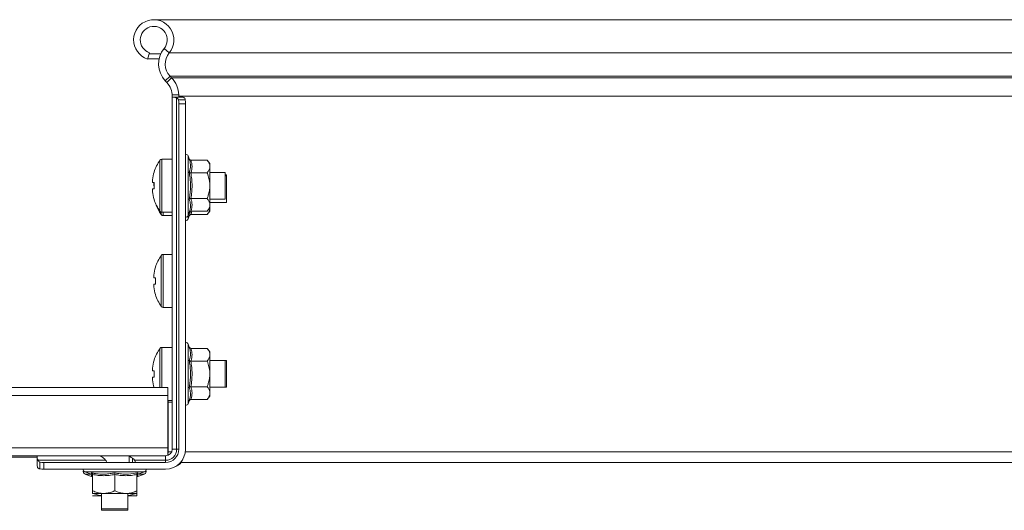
# Model space of a CAD drawing. Header units: millimetres. Extents: x -6 to 5206, y -8403 to -276.
# Tile 39 of 65: x 3775 to 3998, y -4863 to -4752. Entities that reach past the tile are written whole.
import ezdxf

# ---------------------------------------------------------------- set-up
doc = ezdxf.new("R2010")
doc.units = ezdxf.units.MM

msp = doc.modelspace()

# ---------------------------------------------------------------- linework, layer by layer
at = {"color": 7, "linetype": 'Continuous', "lineweight": 15}
for p, q in [((4411.31, -4752.31), (3805.63, -4752.31)), ((3804.22, -4761.18), (3804.68, -4759.75)), ((3807.22, -4760), (3804.6, -4760)), ((3809.13, -4759.76), (3807.98, -4758.8)), ((4411.31, -4759.76), (3809.13, -4759.76)), ((3806.84, -4761.12), (3804.24, -4761.12)), ((3809.31, -4765.07), (3808.22, -4766.1)), ((3808.57, -4766.47), (3808.22, -4766.1)), ((3808.57, -4766.47), (3809.66, -4765.43)), ((3809.66, -4765.43), (3809.31, -4765.07)), ((4411.31, -4765.07), (3809.31, -4765.07)), ((4411.31, -4765.43), (3809.66, -4765.43)), ((3809.81, -4769.31), (3809.81, -4769.57)), ((3811.3, -4769.31), (3809.81, -4769.31)), ((3809.81, -4849.31), (3809.81, -4769.57)), ((3809.85, -4769.81), (3810.16, -4769.81)), ((3812.1, -4769.81), (3810.16, -4769.81)), ((3810.81, -4849.31), (3810.81, -4769.98)), ((3811.22, -4770.41), (3811.31, -4770.82)), ((3812.76, -4770.41), (3811.22, -4770.41)), ((3811.31, -4769.81), (3811.31, -4769.57)), ((4411.31, -4769.57), (3811.31, -4769.57)), ((3811.31, -4770.82), (3811.31, -4771.31)), ((3811.31, -4849.31), (3811.31, -4771.31)), ((3812.81, -4771.31), (3811.31, -4771.31)), ((3812.81, -4770.82), (3812.76, -4770.41)), ((3812.81, -4771.31), (3812.81, -4770.82)), ((3812.81, -4771.31), (3812.81, -4849.31)), ((3809.81, -4783.81), (3807.48, -4783.81)), ((3813.65, -4783.74), (3813.41, -4783.08)), ((3814.02, -4784.03), (3817.71, -4784.03)), ((3818.31, -4784.81), (3817.71, -4784.03)), ((3805.7, -4786.7), (3805.72, -4786.71)), ((3814.02, -4786.92), (3817.71, -4786.92)), ((3818.31, -4785.48), (3818.31, -4784.81)), ((3818.31, -4789.81), (3818.31, -4785.48)), ((3821.81, -4786.81), (3818.31, -4786.81)), ((3821.81, -4789.81), (3821.81, -4786.81)), ((3805.32, -4789.1), (3805.32, -4788.47)), ((3805.72, -4789.1), (3805.32, -4789.1)), ((3805.62, -4789.22), (3805.62, -4789.1)), ((3822.11, -4787.31), (3821.81, -4787.31)), ((3822.11, -4787.56), (3821.81, -4787.56)), ((3822.11, -4787.56), (3822.11, -4787.31)), ((3822.11, -4790.56), (3822.11, -4787.56)), ((3805.32, -4791.14), (3805.32, -4790.52)), ((3805.32, -4790.52), (3805.72, -4790.52)), ((3805.62, -4789.85), (3805.62, -4789.22)), ((3805.7, -4789.85), (3805.62, -4789.85)), ((3818.31, -4794.14), (3818.31, -4789.81)), ((3821.81, -4792.81), (3821.81, -4789.81)), ((3822.11, -4793.56), (3822.11, -4790.56)), ((3805.72, -4792.9), (3805.7, -4792.91)), ((3814.02, -4792.69), (3817.71, -4792.69)), ((3818.31, -4792.81), (3821.81, -4792.81)), ((3818.31, -4793.56), (3822.11, -4793.56)), ((3807.48, -4795.81), (3809.81, -4795.81)), ((3814.02, -4795.58), (3817.71, -4795.58)), ((3817.71, -4795.58), (3818.31, -4794.81)), ((3817.71, -4796.33), (3818.31, -4795.56)), ((3818.31, -4794.81), (3818.31, -4794.14)), ((3818.31, -4795.56), (3818.31, -4794.89)), ((3807.78, -4796.56), (3809.81, -4796.56)), ((3813.41, -4796.53), (3813.65, -4795.87)), ((3813.41, -4797.28), (3813.65, -4796.62)), ((3814.02, -4796.33), (3817.71, -4796.33)), ((3809.81, -4805.31), (3807.78, -4805.31)), ((3806, -4808.2), (3806.02, -4808.21)), ((3805.62, -4810.6), (3805.62, -4809.97)), ((3806.02, -4810.6), (3805.62, -4810.6)), ((3805.62, -4812.64), (3805.62, -4812.02)), ((3805.62, -4812.02), (3806.02, -4812.02)), ((3806.02, -4814.4), (3806, -4814.41)), ((3807.78, -4817.31), (3809.81, -4817.31)), ((3809.81, -4826.31), (3807.48, -4826.31)), ((3813.65, -4826.24), (3813.41, -4825.58)), ((3814.02, -4826.53), (3817.71, -4826.53)), ((3818.31, -4827.31), (3817.71, -4826.53)), ((3805.7, -4829.2), (3805.72, -4829.21)), ((3818.31, -4827.98), (3818.31, -4827.31)), ((3818.31, -4832.31), (3818.31, -4827.98)), ((3805.32, -4831.6), (3805.32, -4830.97)), ((3814.02, -4829.42), (3817.71, -4829.42)), ((3821.81, -4829.31), (3818.31, -4829.31)), ((3822.11, -4829.31), (3821.81, -4829.31)), ((3821.81, -4832.31), (3821.81, -4829.31)), ((3822.11, -4832.31), (3822.11, -4829.31)), ((3805.72, -4831.6), (3805.32, -4831.6)), ((3805.32, -4833.64), (3805.32, -4833.02)), ((3805.32, -4833.02), (3805.72, -4833.02)), ((3818.31, -4836.64), (3818.31, -4832.31)), ((3821.81, -4835.31), (3821.81, -4832.31)), ((3822.11, -4835.31), (3822.11, -4832.31)), ((3808.81, -4835.37), (3613.81, -4835.37)), ((3808.81, -4837.17), (3808.81, -4835.37)), ((3814.02, -4835.19), (3817.71, -4835.19)), ((3818.31, -4835.31), (3821.81, -4835.31)), ((3821.81, -4835.31), (3822.11, -4835.31)), ((3808.81, -4837.17), (3613.81, -4837.17)), ((3808.81, -4849.01), (3808.81, -4837.17)), ((3814.02, -4838.08), (3817.71, -4838.08)), ((3817.71, -4838.08), (3818.31, -4837.31)), ((3818.31, -4837.31), (3818.31, -4836.64)), ((3808.81, -4838.31), (3809.81, -4838.31)), ((3808.91, -4849.91), (3808.91, -4838.71)), ((3813.41, -4839.03), (3813.65, -4838.37)), ((3808.81, -4849.01), (3613.81, -4849.01)), ((3808.81, -4850.72), (3808.81, -4849.01)), ((3779.31, -4850.81), (3643.31, -4850.81)), ((3643.31, -4851.11), (3779.31, -4851.11)), ((3779.31, -4850.81), (3779.31, -4851.16)), ((3793.56, -4850.81), (3779.31, -4850.81)), ((3779.31, -4851.16), (3779.31, -4853.1)), ((3793.56, -4850.81), (3800.06, -4850.81)), ((3808.31, -4850.81), (3800.06, -4850.81)), ((3800.06, -4852.31), (3800.06, -4850.81)), ((3808.31, -4850.81), (3808.31, -4851.81)), ((3809.81, -4849.31), (3810.81, -4849.31)), ((3810.81, -4849.31), (3811.31, -4849.31)), ((3794.76, -4851.81), (3779.48, -4851.81)), ((3779.91, -4852.22), (3779.91, -4853.76)), ((3780.32, -4852.31), (3779.91, -4852.22)), ((3780.81, -4852.31), (3780.32, -4852.31)), ((3780.81, -4853.81), (3780.81, -4852.31)), ((3780.81, -4852.31), (3808.31, -4852.31)), ((3808.31, -4851.81), (3801.26, -4851.81)), ((3808.31, -4851.81), (3808.31, -4852.31)), ((4411.31, -4852.31), (3811.81, -4852.31)), ((3779.91, -4853.76), (3780.32, -4853.81)), ((3780.32, -4853.81), (3780.81, -4853.81)), ((3808.31, -4853.81), (3780.81, -4853.81)), ((3790.08, -4854.41), (3791.56, -4854.95)), ((3790.08, -4854.91), (3791.56, -4855.45)), ((3791.57, -4854.93), (3791.57, -4854.93)), ((3791.57, -4855.43), (3791.57, -4855.43)), ((3791.81, -4855.02), (3791.81, -4858.71)), ((3796.81, -4855.02), (3796.81, -4858.71)), ((3801.81, -4855.02), (3801.81, -4858.71)), ((3802.04, -4854.93), (3802.04, -4854.93)), ((3802.04, -4855.43), (3802.04, -4855.43)), ((3802.05, -4854.95), (3803.53, -4854.41)), ((3802.05, -4855.45), (3803.53, -4854.91)), ((3791.81, -4859.31), (3794.31, -4859.31)), ((3791.81, -4859.81), (3793.81, -4859.81)), ((3793.81, -4859.31), (3793.81, -4862.81)), ((3794.31, -4859.31), (3799.31, -4859.31)), ((3801.81, -4859.31), (3799.31, -4859.31)), ((3799.81, -4862.81), (3799.81, -4859.31)), ((3801.81, -4859.81), (3799.81, -4859.81)), ((3793.81, -4862.81), (3793.81, -4863.11)), ((3793.81, -4862.81), (3796.81, -4862.81)), ((3793.81, -4863.11), (3796.81, -4863.11)), ((3796.81, -4862.81), (3799.81, -4862.81)), ((3796.81, -4863.11), (3799.81, -4863.11)), ((3799.81, -4863.11), (3799.81, -4862.81))]:
    msp.add_line(p, q, dxfattribs=at)
at = {"color": 8, "linetype": 'Continuous', "lineweight": 15}
for p, q in [((3807.04, -4789.81), (3807.04, -4784.03)), ((3807.48, -4789.81), (3807.48, -4783.81)), ((3813.41, -4783.08), (3813.41, -4796.53)), ((3807.04, -4795.58), (3807.04, -4789.81)), ((3807.48, -4795.81), (3807.48, -4789.81)), ((3807.34, -4796.33), (3807.34, -4795.79)), ((3807.78, -4796.56), (3807.78, -4795.81)), ((3813.41, -4796.53), (3813.41, -4797.28)), ((3807.34, -4811.31), (3807.34, -4805.53)), ((3807.78, -4811.31), (3807.78, -4805.31)), ((3807.34, -4817.08), (3807.34, -4811.31)), ((3807.78, -4817.31), (3807.78, -4811.31)), ((3807.04, -4832.31), (3807.04, -4826.53)), ((3807.48, -4832.31), (3807.48, -4826.31)), ((3813.41, -4825.58), (3813.41, -4839.03)), ((3807.04, -4835.37), (3807.04, -4832.31)), ((3807.48, -4835.37), (3807.48, -4832.31)), ((3809.81, -4838.71), (3808.91, -4838.71)), ((3800.81, -4852.31), (3800.81, -4851.32)), ((3808.91, -4849.91), (3809.68, -4849.91)), ((4411.31, -4849.91), (3812.77, -4849.91)), ((3803.53, -4854.41), (3790.08, -4854.41)), ((3791.45, -4854.91), (3790.08, -4854.91)), ((3791.55, -4855.15), (3791.79, -4855.19)), ((3801.75, -4855.19), (3802.06, -4855.15)), ((3803.53, -4854.91), (3802.16, -4854.91))]:
    msp.add_line(p, q, dxfattribs=at)
at = {"color": 7, "linetype": 'Continuous', "lineweight": 15, "flags": 128}
msp.add_lwpolyline([(3808.91, -4838.71), (3808.88, -4838.47), (3808.84, -4838.31)], dxfattribs=at)
at = {"color": 7, "linetype": 'Continuous', "lineweight": 15}
for centre, radius, start, end in [((3805.63, -4756.86), 4.55, 320.3184, 251.9), ((3805.63, -4756.86), 3.05, 320.3184, 251.9), ((3812.21, -4762.31), 5.5, 140.3184, 223.5351), ((3812.21, -4762.31), 4, 140.3184, 223.5351), ((3805.31, -4769.57), 4.5, 0, 43.5351), ((3805.31, -4769.57), 6, 2.4836, 43.5351), ((3815.21, -4789.81), 10, 144.7485, 161.9181), ((3807.48, -4784.35), 0.54, 90, 144.7485), ((3812.87, -4783.27), 0.567, 20, 96.7952), ((3815.21, -4789.81), 9.97, 161.9395, 172.2933), ((3816.75, -4789.81), 11.05, 176.3161, 183.6839), ((3815.21, -4789.81), 9.97, 187.7067, 198.0605), ((3815.21, -4789.81), 10, 198.0819, 215.2515), ((3815.51, -4790.56), 10, 199.4867, 215.2515), ((3807.48, -4795.27), 0.54, 215.2515, 270), ((3807.78, -4796.02), 0.54, 215.2515, 270), ((3812.87, -4796.34), 0.567, 263.2048, 340), ((3812.87, -4797.09), 0.567, 263.2048, 340), ((3815.51, -4811.31), 10, 144.7485, 161.9181), ((3807.78, -4805.85), 0.54, 90, 144.7485), ((3815.51, -4811.31), 9.97, 161.9395, 172.2933), ((3817.05, -4811.31), 11.05, 176.3161, 183.6839), ((3815.51, -4811.31), 9.97, 187.7067, 198.0605), ((3815.51, -4811.31), 10, 198.0819, 215.2515), ((3807.78, -4816.77), 0.54, 215.2515, 270), ((3815.21, -4832.31), 10, 144.7485, 161.9181), ((3807.48, -4826.85), 0.54, 90, 144.7485), ((3812.87, -4825.77), 0.567, 20, 96.7952), ((3815.21, -4832.31), 9.97, 161.9395, 172.2933), ((3815.21, -4832.31), 9.97, 187.7067, 198.0605), ((3816.75, -4832.31), 11.05, 176.3161, 183.6839), ((3812.87, -4838.84), 0.567, 263.2048, 340), ((3808.31, -4849.31), 4.5, 270, 0), ((3808.31, -4849.31), 3, 270, 0), ((3808.31, -4849.31), 2.5, 270, 0), ((3808.31, -4849.31), 1.5, 270, 0), ((3807.71, -4849.91), 1.2, 336.4435, 0), ((3809.81, -4850.81), 2.5, 288.5927, 341.4074), ((3790.27, -4853.87), 0.567, 173.2048, 250), ((3790.27, -4854.37), 0.567, 153.8426, 250), ((3791.45, -4855.28), 0.36, 7.177, 71.0898), ((3791.45, -4855.78), 0.36, 7.177, 71.0898), ((3802.17, -4855.28), 0.36, 109.1032, 172.8542), ((3802.17, -4855.78), 0.36, 109.1032, 172.8542), ((3803.34, -4853.87), 0.567, 290, 6.7952), ((3803.34, -4854.37), 0.567, 290, 26.1574)]:
    msp.add_arc(centre, radius, start, end, dxfattribs=at)
for points, knots in [([(3809.81, -4769.31), (3809.81, -4769.36), (3809.81, -4769.47), (3809.81, -4769.62), (3809.81, -4769.74), (3809.83, -4769.8), (3809.84, -4769.8), (3809.85, -4769.81)], [0, 0, 0, 0, 0.214041, 0.428088, 0.641869, 0.854622, 1, 1, 1, 1]), ([(3810.16, -4769.81), (3810.3, -4769.83), (3810.49, -4769.86), (3810.74, -4769.96), (3810.81, -4769.98)], [0, 0, 0, 0, 0.747394, 1, 1, 1, 1]), ([(3810.81, -4769.98), (3810.91, -4770.03), (3811.09, -4770.13), (3811.18, -4770.32), (3811.22, -4770.41)], [0, 0, 0, 0, 0.52463, 1, 1, 1, 1]), ([(3811.31, -4769.57), (3811.31, -4769.51), (3811.31, -4769.43), (3811.3, -4769.34), (3811.3, -4769.31)], [0, 0, 0, 0, 0.614497, 1, 1, 1, 1]), ([(3812.76, -4770.41), (3812.75, -4770.34), (3812.71, -4770.14), (3812.57, -4769.91), (3812.33, -4769.81), (3812.15, -4769.81), (3812.1, -4769.81)], [0, 0, 0, 0, 0.155649, 0.514564, 0.854568, 1, 1, 1, 1]), ([(3813.65, -4786.77), (3813.67, -4786.71), (3813.71, -4786.6), (3813.82, -4786.25), (3813.95, -4785.71), (3813.96, -4785.02), (3813.85, -4784.36), (3813.72, -4783.95), (3813.65, -4783.74)], [0, 0, 0, 0, 0.058987, 0.117991, 0.354136, 0.592328, 0.795596, 1, 1, 1, 1]), ([(3813.65, -4783.74), (3813.65, -4783.74), (3813.66, -4783.78), (3813.71, -4783.86), (3813.79, -4783.95), (3813.9, -4784.02), (3813.98, -4784.03), (3814.02, -4784.03)], [0, 0, 0, 0, 0.007914, 0.267535, 0.528603, 0.763816, 1, 1, 1, 1]), ([(3814.02, -4784.03), (3814.09, -4784.27), (3814.24, -4784.74), (3814.31, -4785.46), (3814.25, -4786.19), (3814.1, -4786.67), (3814.02, -4786.92)], [0, 0, 0, 0, 0.245251, 0.49213, 0.745021, 1, 1, 1, 1]), ([(3818.31, -4785.48), (3818.29, -4785.28), (3818.24, -4784.88), (3818, -4784.45), (3817.81, -4784.17), (3817.74, -4784.08), (3817.71, -4784.03)], [0, 0, 0, 0, 0.3954634, 0.8019609, 0.9009447, 1, 1, 1, 1]), ([(3813.65, -4792.84), (3813.67, -4792.72), (3813.71, -4792.48), (3813.82, -4791.77), (3813.95, -4790.69), (3813.96, -4789.31), (3813.85, -4788), (3813.72, -4787.18), (3813.65, -4786.77)], [0, 0, 0, 0, 0.058987, 0.117991, 0.354136, 0.592328, 0.795596, 1, 1, 1, 1]), ([(3813.65, -4786.77), (3813.65, -4786.77), (3813.66, -4786.79), (3813.71, -4786.83), (3813.79, -4786.88), (3813.9, -4786.91), (3813.98, -4786.92), (3814.02, -4786.92)], [0, 0, 0, 0, 0.007914, 0.267535, 0.528603, 0.763816, 1, 1, 1, 1]), ([(3814.02, -4786.92), (3814.09, -4787.39), (3814.24, -4788.33), (3814.31, -4789.77), (3814.25, -4791.23), (3814.1, -4792.2), (3814.02, -4792.69)], [0, 0, 0, 0, 0.245251, 0.49213, 0.745021, 1, 1, 1, 1]), ([(3817.71, -4786.92), (3817.78, -4786.82), (3817.93, -4786.61), (3818.11, -4786.29), (3818.24, -4785.96), (3818.29, -4785.72), (3818.31, -4785.55), (3818.31, -4785.5), (3818.31, -4785.48)], [0, 0, 0, 0, 0.220956, 0.442828, 0.66864, 0.896415, 0.948193, 1, 1, 1, 1]), ([(3818.31, -4789.81), (3818.3, -4789.66), (3818.28, -4788.71), (3818.02, -4787.73), (3817.72, -4786.95), (3817.71, -4786.92)], [0, 0, 0, 0, 0.148486, 0.965571, 1, 1, 1, 1]), ([(3817.71, -4792.69), (3817.75, -4792.57), (3817.84, -4792.33), (3818.04, -4791.74), (3818.25, -4790.9), (3818.29, -4790.17), (3818.31, -4789.81)], [0, 0, 0, 0, 0.131287, 0.262739, 0.627508, 1, 1, 1, 1]), ([(3813.65, -4792.84), (3813.65, -4792.84), (3813.66, -4792.82), (3813.71, -4792.78), (3813.79, -4792.73), (3813.9, -4792.7), (3813.98, -4792.69), (3814.02, -4792.69)], [0, 0, 0, 0, 0.007914, 0.267535, 0.528603, 0.763816, 1, 1, 1, 1]), ([(3813.65, -4795.87), (3813.67, -4795.81), (3813.71, -4795.69), (3813.82, -4795.33), (3813.95, -4794.78), (3813.96, -4794.09), (3813.85, -4793.44), (3813.72, -4793.04), (3813.65, -4792.84)], [0, 0, 0, 0, 0.058987, 0.117991, 0.354136, 0.592328, 0.795596, 1, 1, 1, 1]), ([(3814.02, -4792.69), (3814.09, -4792.93), (3814.24, -4793.4), (3814.31, -4794.12), (3814.25, -4794.85), (3814.1, -4795.33), (3814.02, -4795.58)], [0, 0, 0, 0, 0.245251, 0.49213, 0.745021, 1, 1, 1, 1]), ([(3818.31, -4794.14), (3818.29, -4793.94), (3818.24, -4793.54), (3818, -4793.11), (3817.81, -4792.83), (3817.74, -4792.74), (3817.71, -4792.69)], [0, 0, 0, 0, 0.395463, 0.801961, 0.900945, 1, 1, 1, 1]), ([(3813.65, -4796.62), (3813.67, -4796.56), (3813.71, -4796.44), (3813.83, -4796.08), (3813.88, -4795.78), (3813.92, -4795.54)], [0, 0, 0, 0, 0.166567, 0.333181, 1, 1, 1, 1]), ([(3814.02, -4795.58), (3813.98, -4795.58), (3813.9, -4795.59), (3813.79, -4795.66), (3813.71, -4795.75), (3813.66, -4795.83), (3813.65, -4795.87), (3813.65, -4795.87)], [0, 0, 0, 0, 0.236184, 0.471397, 0.732465, 0.992086, 1, 1, 1, 1]), ([(3817.71, -4795.58), (3817.85, -4795.37), (3818.15, -4794.95), (3818.3, -4794.46), (3818.31, -4794.19), (3818.31, -4794.14)], [0, 0, 0, 0, 0.442922, 0.896343, 1, 1, 1, 1]), ([(3817.71, -4796.33), (3817.85, -4796.12), (3818.15, -4795.7), (3818.3, -4795.21), (3818.31, -4794.94), (3818.31, -4794.89)], [0, 0, 0, 0, 0.442922, 0.896343, 1, 1, 1, 1]), ([(3814.02, -4796.33), (3813.98, -4796.33), (3813.9, -4796.34), (3813.79, -4796.41), (3813.71, -4796.5), (3813.66, -4796.58), (3813.65, -4796.62), (3813.65, -4796.62)], [0, 0, 0, 0, 0.236184, 0.471397, 0.732465, 0.992086, 1, 1, 1, 1]), ([(3813.65, -4829.27), (3813.67, -4829.21), (3813.71, -4829.1), (3813.82, -4828.75), (3813.95, -4828.21), (3813.96, -4827.52), (3813.85, -4826.86), (3813.72, -4826.45), (3813.65, -4826.24)], [0, 0, 0, 0, 0.058987, 0.117991, 0.354136, 0.592328, 0.795596, 1, 1, 1, 1]), ([(3813.65, -4826.24), (3813.65, -4826.24), (3813.66, -4826.28), (3813.71, -4826.36), (3813.79, -4826.45), (3813.9, -4826.52), (3813.98, -4826.53), (3814.02, -4826.53)], [0, 0, 0, 0, 0.007914, 0.267535, 0.528603, 0.763816, 1, 1, 1, 1]), ([(3814.02, -4826.53), (3814.09, -4826.77), (3814.24, -4827.24), (3814.31, -4827.96), (3814.25, -4828.69), (3814.1, -4829.17), (3814.02, -4829.42)], [0, 0, 0, 0, 0.245251, 0.49213, 0.745021, 1, 1, 1, 1]), ([(3818.31, -4827.98), (3818.29, -4827.78), (3818.24, -4827.38), (3818, -4826.95), (3817.81, -4826.67), (3817.74, -4826.58), (3817.71, -4826.53)], [0, 0, 0, 0, 0.3954634, 0.8019609, 0.9009447, 1, 1, 1, 1]), ([(3817.71, -4829.42), (3817.78, -4829.32), (3817.93, -4829.11), (3818.11, -4828.79), (3818.24, -4828.46), (3818.29, -4828.22), (3818.31, -4828.05), (3818.31, -4828), (3818.31, -4827.98)], [0, 0, 0, 0, 0.220956, 0.442828, 0.66864, 0.896415, 0.948193, 1, 1, 1, 1]), ([(3813.65, -4835.34), (3813.67, -4835.22), (3813.71, -4834.98), (3813.82, -4834.27), (3813.95, -4833.19), (3813.96, -4831.81), (3813.85, -4830.5), (3813.72, -4829.68), (3813.65, -4829.27)], [0, 0, 0, 0, 0.058987, 0.117991, 0.354136, 0.592328, 0.795596, 1, 1, 1, 1]), ([(3813.65, -4829.27), (3813.65, -4829.27), (3813.66, -4829.29), (3813.71, -4829.33), (3813.79, -4829.38), (3813.9, -4829.41), (3813.98, -4829.42), (3814.02, -4829.42)], [0, 0, 0, 0, 0.007914, 0.267535, 0.528603, 0.763816, 1, 1, 1, 1]), ([(3814.02, -4829.42), (3814.09, -4829.89), (3814.24, -4830.83), (3814.31, -4832.27), (3814.25, -4833.73), (3814.1, -4834.7), (3814.02, -4835.19)], [0, 0, 0, 0, 0.245251, 0.49213, 0.745021, 1, 1, 1, 1]), ([(3818.31, -4832.31), (3818.3, -4832.16), (3818.28, -4831.21), (3818.02, -4830.23), (3817.72, -4829.45), (3817.71, -4829.42)], [0, 0, 0, 0, 0.148486, 0.965571, 1, 1, 1, 1]), ([(3817.71, -4835.19), (3817.75, -4835.07), (3817.84, -4834.83), (3818.04, -4834.24), (3818.25, -4833.4), (3818.29, -4832.67), (3818.31, -4832.31)], [0, 0, 0, 0, 0.131287, 0.262739, 0.627508, 1, 1, 1, 1]), ([(3813.65, -4835.34), (3813.65, -4835.34), (3813.66, -4835.32), (3813.71, -4835.28), (3813.79, -4835.23), (3813.9, -4835.2), (3813.98, -4835.19), (3814.02, -4835.19)], [0, 0, 0, 0, 0.007914, 0.267535, 0.528603, 0.763816, 1, 1, 1, 1]), ([(3813.65, -4838.37), (3813.67, -4838.31), (3813.71, -4838.19), (3813.82, -4837.83), (3813.95, -4837.28), (3813.96, -4836.59), (3813.85, -4835.94), (3813.72, -4835.54), (3813.65, -4835.34)], [0, 0, 0, 0, 0.058987, 0.117991, 0.354136, 0.592328, 0.795596, 1, 1, 1, 1]), ([(3814.02, -4835.19), (3814.09, -4835.43), (3814.24, -4835.9), (3814.31, -4836.62), (3814.25, -4837.35), (3814.1, -4837.83), (3814.02, -4838.08)], [0, 0, 0, 0, 0.245251, 0.49213, 0.745021, 1, 1, 1, 1]), ([(3818.31, -4836.64), (3818.29, -4836.44), (3818.24, -4836.04), (3818, -4835.61), (3817.81, -4835.33), (3817.74, -4835.24), (3817.71, -4835.19)], [0, 0, 0, 0, 0.395463, 0.801961, 0.900945, 1, 1, 1, 1]), ([(3814.02, -4838.08), (3813.98, -4838.08), (3813.9, -4838.09), (3813.79, -4838.16), (3813.71, -4838.25), (3813.66, -4838.33), (3813.65, -4838.37), (3813.65, -4838.37)], [0, 0, 0, 0, 0.236184, 0.471397, 0.732465, 0.992086, 1, 1, 1, 1]), ([(3817.71, -4838.08), (3817.85, -4837.87), (3818.15, -4837.45), (3818.3, -4836.96), (3818.31, -4836.69), (3818.31, -4836.64)], [0, 0, 0, 0, 0.442922, 0.896343, 1, 1, 1, 1]), ([(3779.48, -4851.81), (3779.41, -4851.62), (3779.32, -4851.38), (3779.31, -4851.21), (3779.31, -4851.16)], [0, 0, 0, 0, 0.747776, 1, 1, 1, 1]), ([(3793.56, -4850.81), (3793.58, -4850.82), (3793.62, -4850.85), (3793.89, -4851.05), (3794.17, -4851.23), (3794.31, -4851.32)], [0, 0, 0, 0, 0.333665, 0.666043, 1, 1, 1, 1]), ([(3794.31, -4851.32), (3794.45, -4851.42), (3794.63, -4851.56), (3794.73, -4851.76), (3794.76, -4851.81)], [0, 0, 0, 0, 0.771596, 1, 1, 1, 1]), ([(3800.81, -4851.32), (3800.64, -4851.21), (3800.33, -4851.01), (3800.09, -4850.83), (3800.07, -4850.81), (3800.06, -4850.81)], [0, 0, 0, 0, 0.407021, 0.751647, 1, 1, 1, 1]), ([(3801.26, -4851.81), (3801.17, -4851.66), (3801.04, -4851.47), (3800.85, -4851.35), (3800.81, -4851.32)], [0, 0, 0, 0, 0.7716576, 1, 1, 1, 1]), ([(3779.31, -4853.1), (3779.32, -4853.23), (3779.34, -4853.49), (3779.57, -4853.69), (3779.81, -4853.74), (3779.91, -4853.76)], [0, 0, 0, 0, 0.373783, 0.74931, 1, 1, 1, 1]), ([(3779.91, -4852.22), (3779.88, -4852.21), (3779.74, -4852.15), (3779.58, -4852.02), (3779.5, -4851.85), (3779.48, -4851.81)], [0, 0, 0, 0, 0.131563, 0.745362, 1, 1, 1, 1]), ([(3794.76, -4851.81), (3794.82, -4851.92), (3794.95, -4852.14), (3795.05, -4852.29), (3795.05, -4852.3), (3795.06, -4852.31)], [0, 0, 0, 0, 0.406592, 0.81534, 1, 1, 1, 1]), ([(3801.56, -4852.31), (3801.55, -4852.29), (3801.53, -4852.26), (3801.41, -4852.08), (3801.31, -4851.89), (3801.26, -4851.81)], [0, 0, 0, 0, 0.346327, 0.691474, 1, 1, 1, 1]), ([(3791.55, -4854.65), (3791.66, -4854.67), (3791.86, -4854.71), (3792.48, -4854.82), (3793.42, -4854.94), (3794.62, -4854.96), (3795.75, -4854.85), (3796.45, -4854.71), (3796.81, -4854.65)], [0, 0, 0, 0, 0.058987, 0.117991, 0.354136, 0.592328, 0.795596, 1, 1, 1, 1]), ([(3791.55, -4854.65), (3791.55, -4854.65), (3791.59, -4854.66), (3791.66, -4854.7), (3791.74, -4854.79), (3791.8, -4854.9), (3791.8, -4854.98), (3791.81, -4855.02)], [0, 0, 0, 0, 0.007914, 0.267535, 0.528603, 0.763816, 1, 1, 1, 1]), ([(3791.55, -4855.15), (3791.55, -4855.15), (3791.59, -4855.16), (3791.66, -4855.2), (3791.74, -4855.29), (3791.8, -4855.4), (3791.8, -4855.48), (3791.81, -4855.52)], [0, 0, 0, 0, 0.007914, 0.267535, 0.528603, 0.763816, 1, 1, 1, 1]), ([(3796.81, -4855.02), (3796.4, -4855.09), (3795.59, -4855.24), (3794.34, -4855.31), (3793.07, -4855.24), (3792.23, -4855.1), (3791.81, -4855.02)], [0, 0, 0, 0, 0.245251, 0.49213, 0.745021, 1, 1, 1, 1]), ([(3796.81, -4854.65), (3797.01, -4854.69), (3797.62, -4854.81), (3798.66, -4854.94), (3800.21, -4854.97), (3801.35, -4854.77), (3802.06, -4854.65)], [0, 0, 0, 0, 0.118019, 0.354226, 0.592482, 1, 1, 1, 1]), ([(3796.81, -4854.65), (3796.81, -4854.65), (3796.81, -4854.66), (3796.81, -4854.7), (3796.81, -4854.79), (3796.81, -4854.9), (3796.81, -4854.98), (3796.81, -4855.02)], [0, 0, 0, 0, 0.007914, 0.267535, 0.528603, 0.763816, 1, 1, 1, 1]), ([(3801.81, -4855.02), (3801.4, -4855.09), (3800.59, -4855.24), (3799.34, -4855.31), (3798.07, -4855.24), (3797.23, -4855.1), (3796.81, -4855.02)], [0, 0, 0, 0, 0.2452513, 0.4921305, 0.7450212, 1, 1, 1, 1]), ([(3801.81, -4855.02), (3801.81, -4854.98), (3801.82, -4854.9), (3801.87, -4854.79), (3801.95, -4854.7), (3802.02, -4854.66), (3802.06, -4854.65), (3802.06, -4854.65)], [0, 0, 0, 0, 0.236184, 0.471397, 0.732465, 0.992086, 1, 1, 1, 1]), ([(3801.81, -4855.52), (3801.81, -4855.48), (3801.82, -4855.4), (3801.87, -4855.29), (3801.95, -4855.2), (3802.02, -4855.16), (3802.06, -4855.15), (3802.06, -4855.15)], [0, 0, 0, 0, 0.236184, 0.471397, 0.732465, 0.992086, 1, 1, 1, 1]), ([(3791.81, -4858.71), (3791.98, -4858.78), (3792.34, -4858.93), (3792.89, -4859.11), (3793.46, -4859.24), (3793.89, -4859.29), (3794.17, -4859.3), (3794.26, -4859.3), (3794.31, -4859.31)], [0, 0, 0, 0, 0.220956, 0.442828, 0.66864, 0.896415, 0.948193, 1, 1, 1, 1]), ([(3791.81, -4859.31), (3791.81, -4859.3), (3791.81, -4859.28), (3791.81, -4859.02), (3791.81, -4858.72), (3791.81, -4858.71)], [0, 0, 0, 0, 0.148486, 0.965571, 1, 1, 1, 1]), ([(3792.05, -4859.31), (3792.15, -4859.35), (3792.42, -4859.46), (3792.89, -4859.61), (3793.38, -4859.73), (3793.69, -4859.76), (3793.81, -4859.77)], [0, 0, 0, 0, 0.1706796, 0.4858375, 0.806591, 1, 1, 1, 1]), ([(3794.31, -4859.31), (3794.65, -4859.28), (3795.33, -4859.24), (3796.08, -4859), (3796.57, -4858.81), (3796.73, -4858.74), (3796.81, -4858.71)], [0, 0, 0, 0, 0.395463, 0.801961, 0.900945, 1, 1, 1, 1]), ([(3796.81, -4858.71), (3796.98, -4858.78), (3797.34, -4858.93), (3797.89, -4859.11), (3798.46, -4859.24), (3798.89, -4859.29), (3799.17, -4859.3), (3799.26, -4859.3), (3799.31, -4859.31)], [0, 0, 0, 0, 0.220956, 0.442828, 0.66864, 0.896415, 0.948193, 1, 1, 1, 1]), ([(3799.31, -4859.31), (3799.48, -4859.3), (3799.81, -4859.29), (3800.32, -4859.21), (3800.83, -4859.08), (3801.24, -4858.94), (3801.57, -4858.81), (3801.73, -4858.74), (3801.81, -4858.71)], [0, 0, 0, 0, 0.197022, 0.395591, 0.598294, 0.802087, 0.901008, 1, 1, 1, 1]), ([(3799.81, -4859.78), (3799.81, -4859.78), (3799.98, -4859.77), (3800.32, -4859.7), (3800.83, -4859.58), (3801.24, -4859.44), (3801.49, -4859.34), (3801.57, -4859.31), (3801.57, -4859.31)], [0, 0, 0, 0, 0.002979, 0.283152, 0.569157, 0.856701, 0.996274, 1, 1, 1, 1]), ([(3801.81, -4859.31), (3801.81, -4859.3), (3801.81, -4859.29), (3801.81, -4859.13), (3801.81, -4858.88), (3801.81, -4858.72), (3801.81, -4858.71)], [0, 0, 0, 0, 0.148154, 0.552, 0.965648, 1, 1, 1, 1]), ([(3801.81, -4859.81), (3801.81, -4859.8), (3801.81, -4859.79), (3801.81, -4859.63), (3801.81, -4859.38), (3801.81, -4859.22), (3801.81, -4859.21)], [0, 0, 0, 0, 0.1481542, 0.5520001, 0.9656481, 1, 1, 1, 1])]:
    msp.add_open_spline(points, degree=3, knots=knots, dxfattribs=at)
at = {"color": 8, "linetype": 'Continuous', "lineweight": 15}
for points, knots in [([(3814.22, -4795.58), (3814.22, -4795.58), (3814.2, -4795.84), (3814.11, -4796.09), (3814.02, -4796.33)], [0, 0, 0, 0, 0.022204, 1, 1, 1, 1]), ([(3791.57, -4854.93), (3791.57, -4854.93), (3791.57, -4854.95), (3791.56, -4854.85), (3791.56, -4854.71), (3791.55, -4854.65)], [0, 0, 0, 0, 0.119603, 0.558575, 1, 1, 1, 1]), ([(3791.57, -4855.43), (3791.57, -4855.43), (3791.57, -4855.45), (3791.56, -4855.35), (3791.56, -4855.21), (3791.55, -4855.15)], [0, 0, 0, 0, 0.119603, 0.558575, 1, 1, 1, 1]), ([(3802.06, -4854.65), (3802.06, -4854.69), (3802.05, -4854.81), (3802.04, -4854.93), (3802.04, -4854.93), (3802.04, -4854.93)], [0, 0, 0, 0, 0.2359756, 0.7082679, 1, 1, 1, 1]), ([(3802.06, -4855.15), (3802.06, -4855.19), (3802.05, -4855.31), (3802.04, -4855.43), (3802.04, -4855.43), (3802.04, -4855.43)], [0, 0, 0, 0, 0.235976, 0.708268, 1, 1, 1, 1])]:
    msp.add_open_spline(points, degree=3, knots=knots, dxfattribs=at)

doc.saveas('drawing.dxf')
